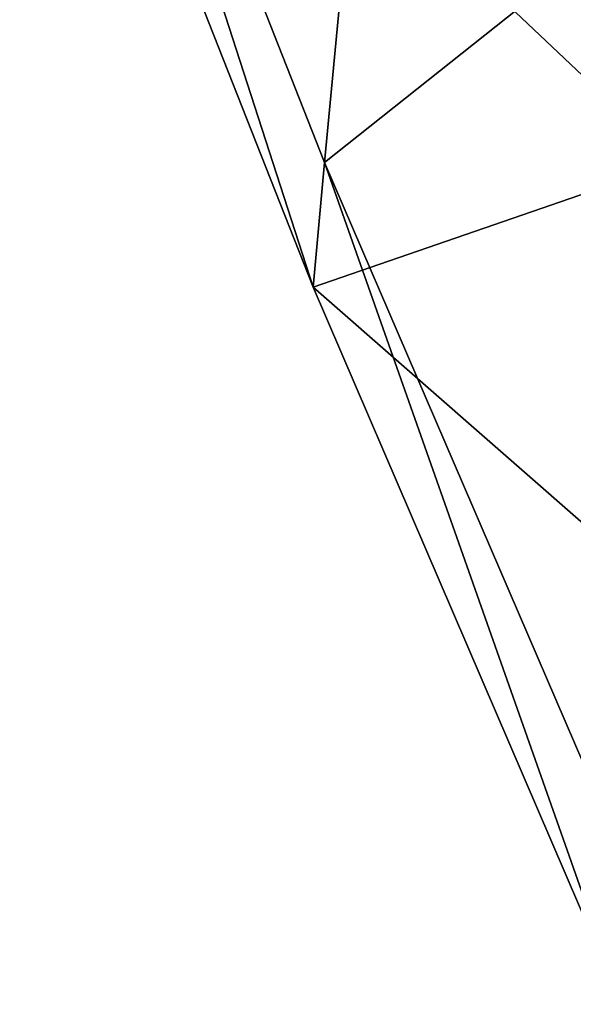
# Model space of a CAD drawing. Extents: x -0.191 to 0.191, y -0.114 to 0.126.
# Tile 6 of 74: x -0.087555 to -0.086643, y -0.056911 to -0.055291. Entities that reach past the tile are written whole.
import ezdxf

# ---------------------------------------------------------------- set-up
doc = ezdxf.new("R2010")
doc.units = 0
doc.layers.add('Centauri.Fighter.Weapon.Cooling.Tube', color=7, linetype='CONTINUOUS')

msp = doc.modelspace()

# ---------------------------------------------------------------- linework, layer by layer
at = {"layer": 'Centauri.Fighter.Weapon.Cooling.Tube'}
for points in [[(-0.086894, -0.053851, 0.02171), (-0.087053, -0.055526, 0.021206), (-0.08753, -0.054315, 0.021066)], [(-0.086894, -0.053851, 0.02171), (-0.086429, -0.05503, 0.021846), (-0.087053, -0.055526, 0.021206)], [(-0.08753, -0.054315, 0.021066), (-0.087072, -0.055731, 0.020095), (-0.087555, -0.054507, 0.019954)], [(-0.087555, -0.054507, 0.019954), (-0.086477, -0.055526, 0.019164), (-0.086954, -0.054315, 0.019025)], [(-0.08753, -0.054315, 0.021066), (-0.087053, -0.055526, 0.021206), (-0.087072, -0.055731, 0.020095)], [(-0.086954, -0.054315, 0.019025), (-0.086477, -0.055526, 0.019164), (-0.085615, -0.05503, 0.018959)], [(-0.087555, -0.054507, 0.019954), (-0.087072, -0.055731, 0.020095), (-0.086477, -0.055526, 0.019164)], [(-0.086429, -0.05503, 0.021846), (-0.086551, -0.056691, 0.021353), (-0.087053, -0.055526, 0.021206)], [(-0.087053, -0.055526, 0.021206), (-0.086564, -0.056911, 0.020244), (-0.087072, -0.055731, 0.020095)], [(-0.087072, -0.055731, 0.020095), (-0.085975, -0.056691, 0.019312), (-0.086477, -0.055526, 0.019164)], [(-0.087053, -0.055526, 0.021206), (-0.086551, -0.056691, 0.021353), (-0.086564, -0.056911, 0.020244)], [(-0.087072, -0.055731, 0.020095), (-0.086564, -0.056911, 0.020244), (-0.085975, -0.056691, 0.019312)]]:
    msp.add_3dface(points, dxfattribs=at)

doc.saveas('drawing.dxf')
